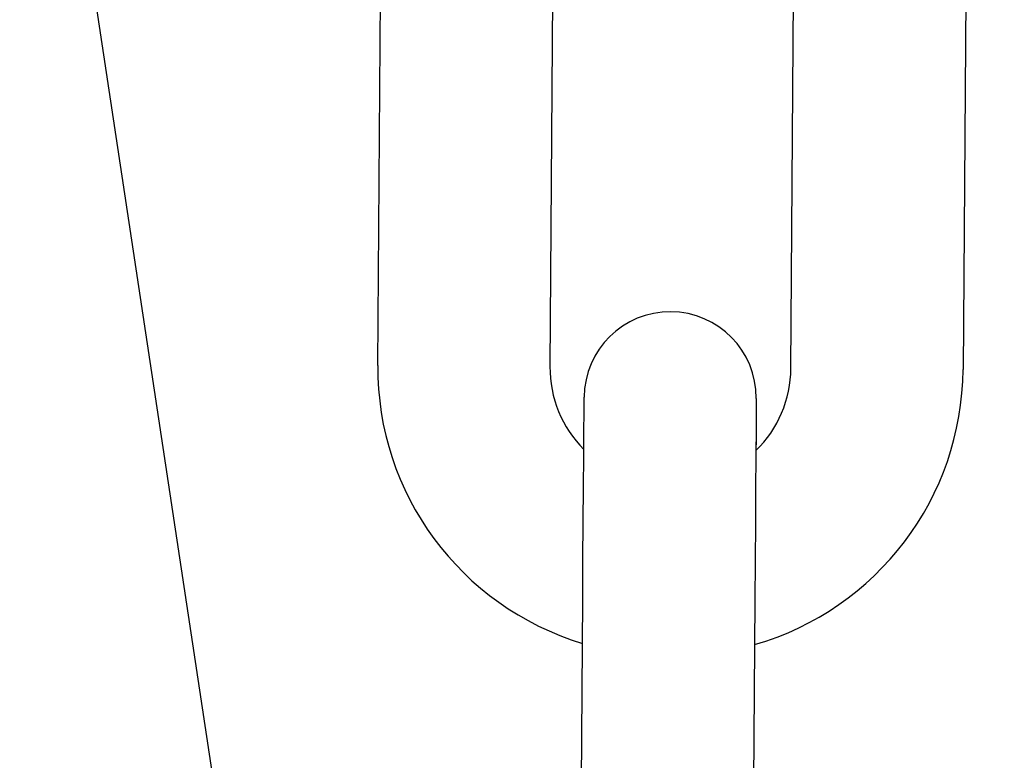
# Model space of a CAD drawing. Header units: inches. Extents: x 170 to 312, y 215 to 248.
# Tile 76 of 256: x 185.6144 to 185.6594, y 223.9595 to 223.9934. Entities that reach past the tile are written whole.
import ezdxf

# ---------------------------------------------------------------- set-up
doc = ezdxf.new("R2010")
doc.units = ezdxf.units.IN
doc.header["$LTSCALE"] = 0.25
doc.header["$MEASUREMENT"] = 0
doc.layers.add('ANNOTATIONS', color=1, linetype='Continuous')
doc.layers.add('MOTOR LH', color=7, linetype='Continuous')
doc.styles.add('ARIAL', font='arial.ttf', dxfattribs={"height": 0.09375})
doc.dimstyles.new('STANDARD$0', dxfattribs={"dimtxt": 0.09375, "dimasz": 0.09375, "dimexe": 0.03125, "dimexo": 0.046875, "dimgap": 0.09, "dimtad": 0, "dimtih": 1, "dimtoh": 1, "dimdec": 4, "dimzin": 0, "dimdsep": 46, "dimtxsty": 'ARIAL', "dimcen": 0.09, "dimadec": 0, "dimazin": 0, "dimtfac": 1, "dimtdec": 4, "dimtofl": 0, "dimtmove": 0, "dimatfit": 1, "dimfxl": 1, "dimtolj": 1, "dimtzin": 0, "dimarcsym": 0})

# ---------------------------------------------------------------- blocks, each defined once
blk = doc.blocks.new('*D90')
at = {"layer": 'ANNOTATIONS', "color": 0, "lineweight": -2, "transparency": 16777216}
for p, q in [((185.2897054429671, 224.4367350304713), (187.135667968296, 224.4367350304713)), ((187.104417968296, 224.3429850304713), (187.104417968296, 222.643354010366)), ((187.104417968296, 220.5088628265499), (187.104417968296, 222.2084938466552)), ((186.3738929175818, 220.4151128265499), (187.135667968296, 220.4151128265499))]:
    blk.add_line(p, q, dxfattribs=at)
at = {"layer": 'ANNOTATIONS', "color": 0, "transparency": 16777216}
for points in [[(187.088792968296, 224.3429850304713), (187.120042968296, 224.3429850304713), (187.104417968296, 224.4367350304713)], [(187.088792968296, 220.5088628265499), (187.120042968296, 220.5088628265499), (187.104417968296, 220.4151128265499)]]:
    blk.add_solid(points, dxfattribs=at)
at = {"layer": 'defpoints', "color": 0, "transparency": 16777216}
for p in [(185.2428304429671, 224.4367350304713), (186.3270179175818, 220.4151128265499), (187.104417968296, 220.4151128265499)]:
    blk.add_point(p, dxfattribs=at)
at = {"layer": 'ANNOTATIONS', "color": 0, "transparency": 16777216, "insert": (187.1044179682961, 222.4259239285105), "char_height": 0.09375, "attachment_point": 5, "style": 'ARIAL'}
blk.add_mtext('\\A1;OPENING\\PHEIGHT', dxfattribs=at)
blk = doc.blocks.new('*D91')
at = {"layer": 'ANNOTATIONS', "color": 0, "lineweight": -2, "transparency": 16777216}
for p, q in [((185.2897054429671, 225.2727186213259), (187.7906566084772, 225.2727186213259)), ((187.7594066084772, 225.1789686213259), (187.7594066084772, 223.0613458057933)), ((187.7594066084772, 220.5088628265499), (187.7594066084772, 222.6264856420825)), ((187.2942370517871, 220.4151128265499), (187.7906566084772, 220.4151128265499))]:
    blk.add_line(p, q, dxfattribs=at)
at = {"layer": 'ANNOTATIONS', "color": 0, "transparency": 16777216}
for points in [[(187.7437816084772, 225.1789686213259), (187.7750316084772, 225.1789686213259), (187.7594066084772, 225.2727186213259)], [(187.7437816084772, 220.5088628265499), (187.7750316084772, 220.5088628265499), (187.7594066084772, 220.4151128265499)]]:
    blk.add_solid(points, dxfattribs=at)
at = {"layer": 'defpoints', "color": 0, "transparency": 16777216}
for p in [(185.2428304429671, 225.2727186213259), (187.2473620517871, 220.4151128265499), (187.7594066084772, 220.4151128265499)]:
    blk.add_point(p, dxfattribs=at)
at = {"layer": 'ANNOTATIONS', "color": 0, "transparency": 16777216, "insert": (187.7594066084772, 222.8439157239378), "char_height": 0.09375, "attachment_point": 5, "style": 'ARIAL'}
blk.add_mtext('\\A1;TOTAL\\PHEIGHT', dxfattribs=at)

msp = doc.modelspace()

# ---------------------------------------------------------------- linework, layer by layer
at = {"layer": 'MOTOR LH'}
for p, q in [((185.6151636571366, 224.0121603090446), (185.634761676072, 223.8821996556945)), ((185.6307816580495, 223.9775440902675), (185.6309297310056, 223.9984094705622)), ((185.6388035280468, 223.9983536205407), (185.6386554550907, 223.977488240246)), ((185.6496788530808, 223.9774098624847), (185.6498268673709, 223.9982757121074)), ((185.6577007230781, 223.9982198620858), (185.657552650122, 223.9773540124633)), ((185.6400076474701, 223.9459738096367), (185.6401557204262, 223.9668391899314)), ((185.6480295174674, 223.9667833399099), (185.6478814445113, 223.9459179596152))]:
    msp.add_line(p, q, dxfattribs=at)
at = {"layer": 'MOTOR LH', "flags": 128}
for points in [[(185.640204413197, 223.9736998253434), (185.6402102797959, 223.9745319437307), (185.6402163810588, 223.9753870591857), (185.640220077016, 223.9759131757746), (185.6402213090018, 223.9760830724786)], [(185.640220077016, 223.9759131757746), (185.6402213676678, 223.9760910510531)], [(185.648095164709, 223.9760352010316), (185.6480939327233, 223.9758573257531), (185.6480901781, 223.9753312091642), (185.6480841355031, 223.9744760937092), (185.6480782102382, 223.9736458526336)], [(185.6401557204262, 223.9668391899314), (185.6401685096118, 223.9686442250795), (185.6401808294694, 223.9703797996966), (185.6401922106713, 223.9719792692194), (185.6402021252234, 223.9733811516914), (185.6402102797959, 223.9745319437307)], [(185.6480841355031, 223.9744760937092), (185.6480759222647, 223.97332530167), (185.6480660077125, 223.971923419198), (185.6480546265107, 223.9703239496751), (185.648042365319, 223.968588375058), (185.6480295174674, 223.9667833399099)]]:
    msp.add_lwpolyline(points, dxfattribs=at)
at = {"layer": 'MOTOR LH'}
for centre, radius, start, end in [((185.64415826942, 223.9760632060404), 0.003937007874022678, 359.5934504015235, 179.5934313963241), ((185.6439703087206, 223.9774504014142), 0.01318897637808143, 179.5934504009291, 253.1236354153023), ((185.6439703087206, 223.9774504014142), 0.005314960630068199, 179.5934504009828, 224.8829269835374), ((185.6443639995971, 223.9774476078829), 0.0131889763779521, 286.0718592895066, 359.5934504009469), ((185.6443639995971, 223.9774476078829), 0.005314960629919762, 314.3327568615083, 359.5934504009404)]:
    msp.add_arc(centre, radius, start, end, dxfattribs=at)

# ---------------------------------------------------------------- dimensions: what is measured, and where the dimension line sits
at = {"layer": 'ANNOTATIONS'}
for base, p1, p2, text, picture, middle in [((187.7594066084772, 220.4151128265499), (185.2428304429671, 225.2727186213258), (187.247362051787, 220.4151128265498), 'TOTAL\\PHEIGHT', '*D91', (187.7594066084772, 222.8439157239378)), ((187.104417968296, 220.4151128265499), (185.2428304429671, 224.4367350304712), (186.3270179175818, 220.4151128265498), 'OPENING\\PHEIGHT', '*D90', (187.1044179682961, 222.4259239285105))]:
    dim = msp.add_linear_dim(base=base, p1=p1, p2=p2, angle=90, text=text, dimstyle='STANDARD$0', dxfattribs=at)
    dim.commit()
    dim.dimension.update_dxf_attribs({"geometry": picture, "text_midpoint": middle})

doc.saveas('drawing.dxf')
